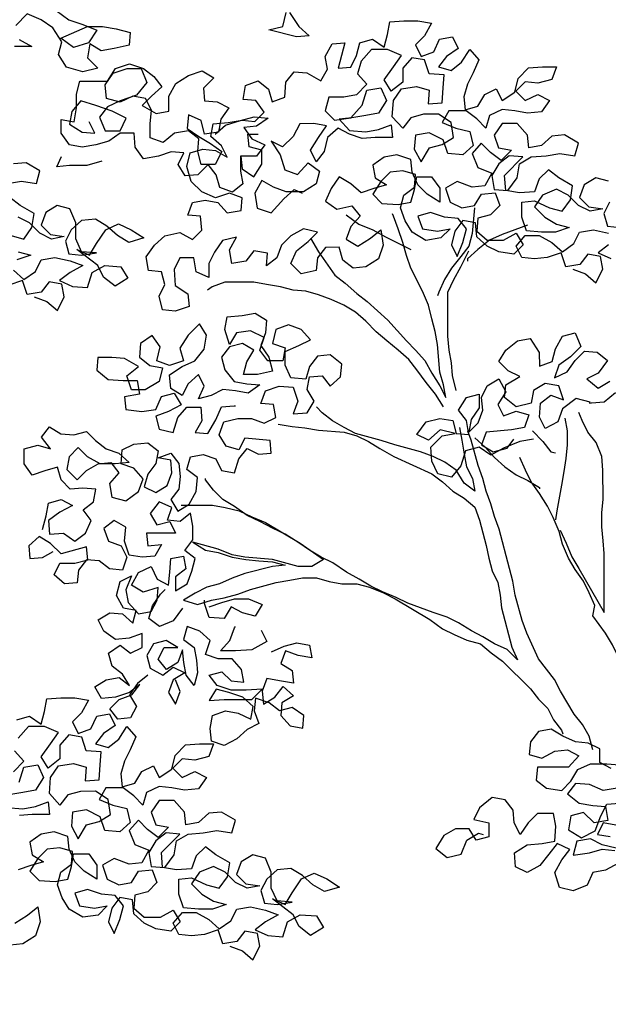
# Model space of a CAD drawing. Header units: centimetres. Extents: x 100159 to 737697, y -50084 to 234864.
# Tile 66 of 165: x 409096 to 409184, y -20940 to -20793. Entities that reach past the tile are written whole.
import ezdxf

# ---------------------------------------------------------------- set-up
doc = ezdxf.new("R2010")
doc.units = ezdxf.units.CM
doc.layers.get('0').update_dxf_attribs({"lineweight": 5})
doc.layers.add('DDL- PAYSAGE', color=63, linetype='Continuous')
doc.layers.add('DDL-HACHURES', color=252, linetype='Continuous', lineweight=13)

# ---------------------------------------------------------------- blocks, each defined once
blk = doc.blocks.new('A$C640D435A')
for points in [[(3038, 4319.9), (3021.5, 4295.2), (3002.9, 4278.7), (3025.6, 4276.6), (3075, 4288.9), (3050.3, 4295.1), (3044.1, 4319.9)], [(3453.9, 4323.6), (3431.3, 4307.2), (3406.6, 4298.9), (3381.8, 4288.7), (3396.2, 4266), (3423, 4257.7), (3445.7, 4274.2), (3398.3, 4294.8), (3371.5, 4294.8), (3346.8, 4290.8), (3322.1, 4284.6), (3324.1, 4261.9), (3350.9, 4255.7), (3373.6, 4251.6), (3394.2, 4263.9), (3398.3, 4239.2), (3379.7, 4220.7), (3406.5, 4214.5), (3435.3, 4222.7), (3449.8, 4245.4), (3443.6, 4268), (3460.1, 4292.7), (3480.7, 4307.1), (3505.4, 4317.4), (3526, 4296.8)], [(3519.8, 4272.1), (3497.1, 4259.7), (3528, 4259.7)], [(2533.4, 3862.9), (2510.7, 3854.7), (2492.2, 3838.2), (2479.8, 3863), (2484, 3885.6), (2506.6, 3889.7), (2521, 3871.2), (2545.7, 3867), (2554, 3891.7), (2578.7, 3883.5), (2601.3, 3881.4), (2624, 3883.4), (2634.3, 3904), (2617.9, 3922.5), (2593.1, 3922.6), (2570.5, 3910.2), (2551.9, 3893.8), (2531.4, 3908.2), (2521.1, 3928.8), (2496.4, 3933), (2469.6, 3926.8)], [(2469.6, 3906.2), (2488.1, 3891.8), (2465.4, 3881.5)], [(2467.6, 3982.4), (2477.9, 3961.8), (2471.7, 3939.2), (2449, 3937.1)], [(2469.7, 4019.5), (2492.3, 4025.6), (2512.9, 4013.3), (2521.1, 3990.6), (2504.6, 3974.1), (2479.9, 3970), (2502.6, 3965.9), (2523.2, 3976.2), (2541.7, 3994.7), (2562.3, 4005), (2587, 3994.7), (2601.4, 3974), (2582.9, 3955.5), (2562.3, 3943.2), (2539.6, 3937), (2564.3, 3928.8), (2589, 3928.8), (2615.8, 3930.8), (2624.1, 3955.5), (2624.1, 3982.3), (2601.4, 3984.3), (2574.7, 3972), (2552, 3965.9), (2537.6, 3986.5), (2533.5, 4011.2), (2558.2, 4025.6), (2576.8, 4040), (2593.2, 4023.5), (2601.5, 4000.8), (2628.2, 3998.7), (2652.9, 4002.8), (2655, 4029.6), (2622.1, 4062.6), (2646.8, 4064.6), (2665.3, 4050.2), (2677.7, 4029.6), (2673.5, 4004.9), (2648.8, 4002.8), (2632.4, 4025.5), (2628.3, 4050.2), (2607.7, 4062.6), (2580.9, 4064.7), (2556.2, 4068.8), (2529.4, 4064.7), (2523.3, 4087.4), (2548, 4101.8), (2570.7, 4099.7), (2589.2, 4083.2), (2611.8, 4079.1), (2613.9, 4101.7), (2632.5, 4122.3), (2659.2, 4122.3), (2673.6, 4101.7), (2665.4, 4079), (2642.7, 4074.9), (2661.2, 4056.4), (2679.8, 4070.8), (2696.3, 4087.2), (2712.7, 4068.7), (2702.4, 4044), (2677.7, 4033.7), (2690, 4011), (2712.7, 4009), (2739.4, 4019.2), (2760, 4006.9), (2751.8, 3982.1), (2731.2, 3971.9), (2708.5, 3976), (2696.2, 3996.6), (2671.5, 3998.7), (2663.2, 3976), (2679.7, 3959.6), (2702.3, 3953.4), (2704.4, 3930.7), (2685.8, 3914.2), (2657, 3914.3), (2634.3, 3926.7), (2622, 3906.1), (2638.4, 3889.6), (2665.2, 3893.7), (2685.8, 3904), (2704.3, 3920.4), (2706.4, 3945.1), (2729.1, 3949.2), (2743.5, 3930.7), (2749.6, 3906), (2739.3, 3885.4), (2729.1, 3910.1), (2722.9, 3934.8), (2737.3, 3953.3), (2762, 3955.4), (2786.8, 3963.6), (2809.4, 3957.4), (2801.2, 3934.7), (2774.4, 3930.6), (2751.7, 3934.8), (2768.2, 3918.3), (2795, 3914.1), (2819.7, 3928.5), (2832.1, 3949.1), (2840.3, 3971.8), (2834.2, 3994.4), (2815.6, 4008.9), (2813.6, 4031.5), (2836.3, 4037.7), (2858.9, 4035.6), (2875.4, 4019.1), (2889.8, 3996.4), (2873.3, 3980), (2844.4, 3977.9), (2821.8, 3982.1), (2815.6, 4004.7), (2811.5, 4027.4), (2784.8, 4027.4), (2770.3, 4006.8), (2770.3, 3982.1), (2793, 3996.5), (2809.5, 4013), (2819.8, 4035.6), (2821.9, 4058.3), (2846.6, 4066.5), (2869.2, 4062.4), (2889.8, 4047.9), (2885.7, 4025.3), (2865.1, 4012.9), (2887.7, 4006.7), (2910.4, 3998.5), (2928.9, 4014.9), (2949.5, 4027.3), (2963.9, 4006.7), (2974.2, 3984), (2953.6, 3969.6), (2926.8, 3975.8), (2912.4, 3957.3), (2928.8, 3938.7), (2937.1, 3916.1), (2916.4, 3903.7), (2893.8, 3918.2), (2875.3, 3932.6), (2871.1, 3905.8), (2879.4, 3881.1), (2902, 3866.7), (2924.6, 3864.6), (2943.2, 3879), (2949.4, 3901.7), (2974.1, 3901.6), (2988.5, 3883.1), (2990.5, 3860.4), (3017.3, 3854.2), (3035.9, 3872.7), (3025.6, 3895.4), (3005, 3911.9), (2988.5, 3928.4), (3013.3, 3934.5), (3035.9, 3922.2), (3052.4, 3905.7), (3060.6, 3883), (3079.1, 3868.6), (3077.1, 3891.2), (3101.8, 3895.3), (3116.2, 3876.8), (3140.9, 3872.6), (3145, 3897.4), (3132.7, 3920), (3157.4, 3913.8), (3171.8, 3893.2), (3182.1, 3872.6), (3182.1, 3847.9), (3204.7, 3858.2), (3208.9, 3882.9), (3233.6, 3882.9), (3243.8, 3862.3), (3241.8, 3833.4), (3219.1, 3819), (3217, 3796.4), (3241.7, 3788.1), (3264.4, 3790.2), (3270.6, 3814.9), (3260.3, 3835.5), (3266.5, 3858.1), (3289.2, 3860.2), (3293.3, 3884.9), (3278.9, 3905.5), (3260.4, 3922), (3233.6, 3928.2), (3210.9, 3915.8), (3194.5, 3932.3), (3196.6, 3957), (3219.2, 3959.1), (3211, 3981.7), (3188.4, 3985.9), (3165.7, 3981.8), (3149.2, 3963.2), (3124.5, 3967.4), (3122.5, 3990), (3145.1, 3998.3), (3169.8, 3990), (3194.5, 4000.3), (3213.1, 4018.8), (3221.4, 4045.6), (3215.2, 4070.3), (3192.6, 4076.5), (3169.9, 4074.4), (3149.3, 4062.1), (3159.6, 4082.7), (3178.2, 4099.1), (3174.1, 4121.8), (3147.3, 4123.9), (3122.6, 4128), (3099.9, 4126), (3083.5, 4142.5), (3097.9, 4163.1), (3120.6, 4165.1), (3116.5, 4189.8), (3093.8, 4198.1), (3075.3, 4183.7), (3069.1, 4161), (3046.4, 4169.3), (3044.4, 4196.1), (3030, 4214.6), (3007.3, 4212.6), (2982.6, 4198.2), (2970.3, 4218.8), (2974.4, 4241.4), (2962.1, 4264.1), (2939.4, 4266.2), (2951.7, 4220.8), (2929.1, 4222.9), (2918.8, 4243.5), (2912.7, 4266.2), (2890, 4272.4), (2869.4, 4258), (2863.2, 4280.7), (2859.2, 4303.3), (2834.4, 4305.4), (2809.7, 4305.4), (2785, 4301.3), (2797.3, 4278.7), (2813.8, 4262.2), (2803.5, 4241.6), (2780.8, 4249.8), (2770.6, 4272.5), (2747.9, 4276.6), (2737.6, 4256.1), (2758.2, 4241.6), (2772.6, 4223.1), (2749.9, 4216.9), (2731.4, 4231.3), (2717, 4254), (2700.5, 4235.5), (2710.8, 4212.8), (2721.1, 4192.2), (2727.2, 4169.6), (2725.1, 4146.9), (2702.5, 4153.1), (2690.2, 4173.7), (2669.6, 4184), (2659.3, 4163.5), (2636.6, 4177.9), (2630.5, 4202.6), (2612, 4221.2), (2587.2, 4223.2), (2562.5, 4223.3), (2570.7, 4200.6), (2595.5, 4194.4), (2618.1, 4196.4), (2634.6, 4180), (2618.1, 4163.5), (2595.4, 4173.8), (2574.8, 4163.5), (2589.2, 4142.9), (2613.9, 4140.8), (2636.6, 4144.9), (2659.2, 4147), (2681.9, 4136.7), (2688.1, 4114), (2704.5, 4130.5), (2723.1, 4144.9), (2754, 4144.8), (2766.3, 4124.2), (2741.6, 4114), (2716.9, 4107.8), (2710.7, 4083.1), (2729.2, 4066.6), (2756, 4068.6), (2764.2, 4093.3), (2789, 4105.7), (2813.7, 4101.5), (2815.7, 4076.8), (2803.3, 4054.2), (2788.9, 4078.9), (2766.3, 4085.1), (2745.7, 4097.5), (2749.8, 4124.2), (2772.5, 4138.6), (2799.3, 4138.6), (2821.9, 4132.4), (2836.3, 4113.9), (2854.9, 4134.4), (2852.8, 4163.3), (2838.4, 4183.9), (2811.7, 4188), (2789, 4181.9), (2791.1, 4157.2), (2766.3, 4159.2), (2764.3, 4186), (2762.3, 4208.7), (2789, 4210.7), (2797.3, 4235.4), (2820, 4239.5), (2836.4, 4221), (2836.4, 4196.2), (2857, 4179.7), (2869.4, 4200.3), (2852.9, 4223), (2838.5, 4243.6), (2863.2, 4253.9), (2892.1, 4253.9), (2910.6, 4233.2), (2916.7, 4210.6), (2900.2, 4192.1), (2918.8, 4173.5), (2941.4, 4169.4), (2968.2, 4169.4), (2974.3, 4144.6), (2957.8, 4128.2), (2929, 4132.3), (2908.4, 4155), (2900.2, 4181.8), (2875.5, 4185.9), (2865.2, 4163.3), (2879.6, 4140.6), (2902.2, 4136.5), (2927, 4132.3), (2949.6, 4130.2), (2931.1, 4109.7), (2902.2, 4107.6), (2879.6, 4111.8), (2856.9, 4120), (2854.8, 4097.4), (2885.7, 4097.3), (2908.4, 4095.3), (2931, 4103.5), (2951.6, 4113.8), (2970.2, 4097.3), (2976.3, 4072.6), (2990.7, 4054), (3001, 4074.6), (2986.6, 4097.3), (2972.2, 4117.9), (2994.9, 4122), (3019.6, 4121.9), (3031.9, 4099.3), (3050.5, 4080.7), (3071.1, 4091), (3054.6, 4066.3), (3046.3, 4039.5), (3023.7, 4031.3), (3005.1, 4051.9), (2984.5, 4037.5), (2990.7, 4014.9), (3013.3, 4000.4), (3044.2, 4000.4), (3066.9, 4008.6), (3087.5, 4021), (3099.8, 3998.3), (3095.7, 3971.5), (3071, 3963.3), (3048.3, 3988.1), (3029.8, 4004.5), (3015.4, 3998.4)], [(3493.1, 3813.5), (3470.4, 3805.3), (3451.9, 3788.9), (3439.5, 3813.6), (3443.7, 3836.2), (3466.3, 3840.3), (3480.7, 3821.8), (3505.4, 3817.6), (3513.7, 3842.3), (3538.4, 3834.1)], [(3530.2, 3860.9), (3511.6, 3844.4), (3491, 3858.8), (3480.8, 3879.4), (3456.1, 3883.6), (3429.3, 3877.4), (3406.6, 3869.2), (3429.3, 3856.8), (3447.8, 3842.4), (3425.1, 3832.1), (3398.3, 3830.1), (3390.1, 3856.9), (3367.5, 3869.3), (3338.7, 3867.2), (3326.3, 3846.6), (3348.9, 3832.2), (3369.5, 3848.7), (3379.8, 3869.2), (3416.9, 3898), (3394.3, 3887.8), (3381.9, 3908.4), (3365.5, 3933.1), (3342.8, 3943.4), (3320.2, 3933.1), (3297.5, 3918.7), (3324.3, 3910.5), (3344.9, 3922.8), (3363.4, 3939.3), (3384, 3951.6), (3408.8, 3949.5), (3427.3, 3933), (3437.6, 3912.4), (3431.4, 3889.8), (3408.7, 3887.8), (3381.9, 3891.9), (3408.7, 3893.9), (3419, 3916.6), (3419, 3945.4), (3429.4, 3970.1), (3452, 3976.3), (3472.6, 3963.9), (3480.8, 3941.2), (3464.3, 3924.8), (3439.6, 3920.7), (3462.3, 3916.5), (3482.9, 3926.8), (3501.4, 3945.3), (3522, 3955.6)], [(3522, 3893.8), (3499.3, 3887.7), (3524, 3879.4)], [(3534.4, 3922.6), (3511.7, 3916.5), (3497.3, 3937.1), (3493.2, 3961.8), (3517.9, 3976.2), (3536.5, 3990.6)], [(3540.6, 4015.3), (3515.9, 4019.5), (3489.1, 4015.4), (3483, 4038), (3507.7, 4052.4), (3530.3, 4050.3)], [(3170.9, 4103), (3152.3, 4119.5), (3125.6, 4127.7), (3100.9, 4133.9), (3076.2, 4131.9), (3096.7, 4117.5), (3119.4, 4115.4), (3105, 4094.8), (3082.3, 4084.5), (3096.7, 4063.9), (3125.5, 4063.9), (3125.5, 4037.1), (3121.4, 4014.5), (3139.9, 4000.1), (3162.5, 4008.3), (3168.7, 4030.9), (3183.2, 4049.4), (3201.7, 4030.9), (3224.3, 4028.8), (3236.7, 4049.4), (3226.4, 4070), (3249.1, 4072), (3271.7, 4063.8), (3298.5, 4059.6), (3312.9, 4080.2), (3315, 4104.9), (3339.7, 4104.9), (3360.3, 4090.5), (3383, 4084.3), (3407.7, 4080.1), (3430.3, 4084.2), (3444.8, 4104.8), (3444.8, 4129.5), (3422.1, 4125.4), (3418, 4150.1), (3418, 4174.8), (3411.9, 4197.5), (3362.5, 4197.6), (3348.1, 4220.2), (3323.4, 4228.5), (3298.6, 4220.3), (3280.1, 4205.9), (3265.7, 4187.3), (3284.2, 4170.9), (3300.6, 4154.4), (3275.9, 4140), (3253.3, 4144.1), (3253.3, 4170.9), (3241, 4193.5), (3218.3, 4208), (3193.6, 4216.2), (3173, 4203.9), (3191.5, 4185.4), (3189.4, 4162.7), (3166.8, 4160.7), (3146.2, 4150.4), (3160.6, 4129.8), (3164.7, 4107.1), (3189.4, 4103), (3195.6, 4127.7), (3218.3, 4138), (3220.3, 4113.2), (3199.7, 4098.9), (3179.1, 4086.5), (3158.5, 4072.1), (3170.8, 4049.5), (3195.5, 4049.4), (3201.7, 4072.1), (3199.7, 4094.7), (3218.2, 4109.1), (3242.9, 4105), (3263.5, 4088.5), (3286.2, 4096.7), (3286.2, 4121.4), (3284.2, 4146.1), (3294.5, 4166.7), (3317.1, 4170.8), (3339.8, 4160.5), (3364.5, 4166.7), (3366.6, 4191.4), (3352.2, 4212), (3327.5, 4220.2), (3302.8, 4220.3), (3292.4, 4195.6), (3311, 4172.9), (3339.8, 4162.6), (3362.4, 4152.2), (3376.8, 4133.7), (3366.5, 4109), (3339.7, 4109), (3329.5, 4131.7), (3354.2, 4144), (3383, 4154.3), (3409.8, 4162.5), (3426.3, 4143.9), (3430.4, 4121.3), (3407.7, 4106.9), (3385, 4104.9), (3395.4, 4125.4)], [(3124.6, 4064.2), (3122.5, 4041.5), (3101.9, 4027.1), (3087.5, 4049.8), (3087.5, 4074.5), (3110.2, 4080.7), (3112.3, 4103.3), (3093.7, 4103.3)], [(3372.6, 4055.4), (3399.4, 4047.2), (3430.3, 4047.2), (3452.9, 4045.1), (3444.7, 4063.6)], [(2708.5, 3971.9), (2712.6, 3926.6), (2718.7, 3903.9), (2733.1, 3885.4), (2749.6, 3864.8), (2761.9, 3844.2), (2772.2, 3821.5), (2774.3, 3815.3)], [(3000.9, 3918.1), (2986.5, 3893.4), (2957.6, 3852.2), (2939, 3837.8), (2918.4, 3819.3), (2899.9, 3804.9), (2862.8, 3772), (2829.8, 3735), (2813.3, 3718.5), (2796.8, 3700), (2784.4, 3677.3), (2770, 3654.7), (2759.7, 3634.1), (2763.8, 3656.8), (2770, 3679.4), (2774.2, 3728.8), (2778.3, 3751.5), (2784.5, 3774.1), (2790.7, 3798.8), (2801, 3823.5), (2821.7, 3864.7), (2829.9, 3887.3), (2836.1, 3910), (2844.4, 3934.7), (2852.7, 3957.3), (2854.7, 3961.5)], [(2937.1, 3959.3), (2914.4, 3942.9), (2889.7, 3932.6), (2867, 3920.3), (2821.7, 3897.6)], [(2613.8, 3941.1), (2659, 3924.6), (2681.7, 3914.3), (2702.3, 3897.8), (2720.8, 3881.3), (2720.8, 3877.1)], [(2741.2, 3646.5), (2747.4, 3673.2), (2749.4, 3695.9), (2753.6, 3718.5), (2755.7, 3743.3), (2755.7, 3821.5), (2745.5, 3844.2), (2733.1, 3866.8), (2718.7, 3895.7)], [(2763.8, 3617.6), (2778.2, 3640.3), (2794.7, 3660.8), (2811.2, 3683.5), (2825.7, 3702), (2844.2, 3718.5), (2864.8, 3734.9), (2883.4, 3751.4), (2901.9, 3769.9), (2920.5, 3786.4), (2941.1, 3798.7), (2963.7, 3809), (2986.4, 3817.2), (3009, 3823.3), (3031.7, 3825.4), (3054.4, 3831.5), (3079.1, 3835.6), (3101.7, 3839.7), (3153.2, 3839.7), (3175.9, 3831.4), (3184.1, 3825.2)], [(3478.2, 3398.7), (3472, 3423.4), (3467.9, 3446.1), (3445.3, 3452.3), (3424.7, 3442), (3447.3, 3429.6), (3467.9, 3415.2), (3465.8, 3390.5), (3441.1, 3392.5), (3420.5, 3378.1), (3402, 3392.6), (3391.7, 3415.2), (3406.1, 3433.8), (3387.6, 3448.2), (3383.5, 3470.8), (3406.2, 3472.9), (3428.8, 3470.8), (3445.3, 3487.3), (3451.5, 3509.9), (3474.2, 3503.7), (3496.8, 3495.5), (3511.2, 3516), (3511.3, 3542.8), (3486.6, 3549), (3463.9, 3542.9), (3480.4, 3563.4), (3466, 3582), (3445.4, 3569.6), (3422.7, 3567.6), (3400.1, 3573.8), (3383.6, 3557.3), (3365.1, 3542.9), (3342.4, 3534.7), (3323.8, 3518.3), (3348.6, 3516.2), (3375.3, 3516.2), (3398, 3528.5), (3414.5, 3545), (3430.9, 3528.5), (3435, 3505.8), (3416.5, 3487.3), (3400, 3503.8), (3379.4, 3516.2), (3356.8, 3518.2), (3342.4, 3499.7), (3358.8, 3481.2), (3354.7, 3456.5), (3330, 3450.3), (3307.3, 3466.8), (3299.1, 3489.5), (3315.6, 3508), (3338.3, 3516.2), (3336.2, 3540.9), (3315.6, 3551.2), (3290.9, 3553.3), (3272.4, 3538.9), (3276.5, 3516.3), (3290.9, 3497.7), (3297, 3475), (3276.4, 3464.8), (3255.9, 3477.1), (3247.6, 3499.8), (3249.7, 3522.5), (3272.4, 3526.6), (3249.7, 3534.8), (3235.3, 3516.3), (3233.2, 3493.6), (3235.3, 3471), (3249.6, 3452.4), (3237.3, 3431.9), (3216.7, 3444.2), (3204.4, 3466.9), (3202.3, 3491.6), (3220.9, 3506), (3214.7, 3528.7), (3192.1, 3532.8), (3169.4, 3524.6), (3159.1, 3504), (3136.4, 3499.9), (3128.2, 3524.6), (3113.8, 3543.2), (3093.2, 3532.9), (3070.6, 3535), (3072.6, 3557.6), (3118, 3561.7), (3128.2, 3541.1), (3150.9, 3547.3), (3163.3, 3567.8), (3155, 3590.5), (3130.3, 3596.7), (3105.6, 3596.7), (3083, 3588.5), (3062.4, 3598.8), (3066.5, 3621.5), (3089.2, 3623.5), (3081, 3646.2), (3056.3, 3654.4), (3031.5, 3652.4), (3023.3, 3627.7), (3031.5, 3605), (3006.8, 3607.1), (2994.4, 3627.7), (3006.8, 3648.3), (3002.7, 3671), (2980.1, 3673), (2965.6, 3654.5), (2947.1, 3671), (2945.1, 3693.7), (2965.7, 3710.1), (2988.3, 3708), (3002.7, 3689.5), (3008.9, 3666.8), (3035.7, 3668.9), (3046, 3691.5), (3046, 3716.2), (3021.3, 3726.5), (3000.7, 3736.9), (3017.2, 3755.4), (3039.9, 3763.6), (3062.5, 3755.3), (3068.7, 3730.6), (3046, 3722.4), (3050.1, 3699.7), (3076.9, 3699.7), (3091.3, 3718.2), (3083.1, 3740.9), (3107.8, 3753.2), (3132.5, 3749.1), (3144.9, 3728.5), (3153.1, 3755.2), (3149, 3777.9), (3122.3, 3780), (3099.6, 3784.1), (3079, 3771.8), (3081.1, 3749.1), (3089.3, 3726.5), (3074.8, 3705.9), (3068.6, 3681.2), (3095.4, 3675), (3120.1, 3675), (3114, 3697.6), (3101.6, 3718.2), (3122.2, 3730.6), (3144.9, 3724.4), (3159.3, 3705.8), (3153.1, 3683.2), (3136.6, 3662.6), (3113.9, 3658.5), (3091.3, 3656.5), (3111.8, 3642), (3134.5, 3646.1), (3157.2, 3648.2), (3177.7, 3637.8), (3200.4, 3631.6), (3190.1, 3654.3), (3200.4, 3674.9), (3218.9, 3658.4), (3229.2, 3637.8), (3249.8, 3650.1), (3251.9, 3674.8), (3229.3, 3689.3), (3206.6, 3699.6), (3190.2, 3720.2), (3186.1, 3744.9), (3198.5, 3765.5), (3219, 3744.9), (3233.4, 3722.2), (3227.2, 3699.6), (3251.9, 3691.3), (3274.6, 3699.5), (3268.4, 3724.3), (3282.9, 3744.8), (3303.4, 3730.4), (3305.5, 3705.7), (3286.9, 3691.3), (3264.3, 3687.2), (3270.4, 3662.5), (3295.1, 3648), (3319.8, 3648), (3328.1, 3672.7), (3307.5, 3689.2), (3332.3, 3703.6), (3354.9, 3705.6), (3379.6, 3705.6), (3381.7, 3683), (3361.1, 3666.5), (3334.3, 3664.5), (3309.6, 3664.5), (3305.4, 3639.8), (3332.2, 3635.6), (3330.1, 3613), (3301.3, 3608.9), (3276.6, 3613), (3266.3, 3635.7), (3243.6, 3641.9), (3231.3, 3621.3), (3253.9, 3608.9), (3276.6, 3600.7), (3270.4, 3578), (3245.6, 3571.9), (3237.4, 3598.7), (3221, 3617.2), (3196.3, 3617.2), (3194.2, 3592.5), (3206.5, 3571.9), (3183.9, 3569.9), (3169.5, 3594.6), (3159.2, 3617.3), (3136.5, 3619.3), (3134.5, 3619.3)], [(2502.3, 3626.1), (2527, 3632.3), (2551.7, 3613.7), (2559.9, 3591), (2582.5, 3578.7), (2592.8, 3599.3), (2590.8, 3624), (2572.3, 3638.4), (2549.6, 3630.2), (2557.9, 3654.9), (2582.6, 3659), (2603.2, 3646.6), (2607.3, 3624), (2634.1, 3617.7), (2654.7, 3634.2), (2652.6, 3656.9), (2627.9, 3671.3), (2648.5, 3681.6), (2665, 3698), (2652.7, 3718.6), (2632.1, 3735.1), (2609.5, 3739.3), (2593, 3714.6), (2592.9, 3689.9), (2570.3, 3698.1), (2564.1, 3720.8), (2551.8, 3743.4), (2529.1, 3749.6), (2518.8, 3724.9), (2537.3, 3706.4), (2557.9, 3692), (2566.1, 3669.3), (2543.5, 3679.6), (2529.1, 3700.2), (2512.6, 3716.7), (2490, 3714.7), (2471.4, 3700.3), (2487.9, 3677.6), (2508.5, 3667.3), (2487.9, 3650.8), (2467.3, 3663.2)], [(2457, 3642.6), (2477.5, 3626.1), (2500.2, 3624), (2504.3, 3624)], [(2603.1, 3560.1), (2627.8, 3556), (2656.6, 3543.6), (2679.3, 3531.2), (2699.9, 3545.6), (2724.6, 3539.4), (2732.8, 3512.6), (2749.3, 3492), (2774, 3498.2), (2784.3, 3520.8), (2786.4, 3545.5), (2765.8, 3566.1), (2743.2, 3570.3), (2769.9, 3576.4), (2790.5, 3557.9), (2811.1, 3568.2), (2794.7, 3590.8), (2770, 3597), (2747.3, 3592.9), (2741.1, 3570.3), (2718.4, 3568.2), (2722.6, 3593), (2737, 3611.5), (2722.6, 3634.1), (2700, 3640.3), (2700, 3615.6), (2714.3, 3595), (2718.4, 3572.4), (2702, 3588.9), (2693.8, 3611.5), (2695.8, 3634.2), (2685.6, 3654.8), (2665, 3667.1), (2652.6, 3644.5), (2667, 3621.8), (2656.7, 3601.3), (2634, 3609.5), (2611.4, 3603.4), (2619.6, 3580.7), (2642.3, 3576.6), (2687.6, 3572.4), (2695.8, 3549.7), (2675.2, 3537.4), (2650.5, 3543.6), (2638.1, 3560.1)], [(2734.9, 3580.6), (2730.8, 3557.9), (2726.6, 3533.2), (2722.5, 3510.6), (2712.2, 3490), (2708.1, 3467.3), (2726.6, 3481.7), (2741, 3504.4), (2761.6, 3518.8), (2782.2, 3529.1), (2804.9, 3537.3), (2850.2, 3549.6), (2874.9, 3557.8), (2920.3, 3570.1), (2940.9, 3580.4), (2961.5, 3592.7), (2980, 3607.1), (2990.3, 3617.4)], [(2555.6, 3397.5), (2545.3, 3374.8), (2535, 3350.1), (2522.6, 3329.5), (2477.2, 3251.3), (2477.3, 3306.9), (2477.3, 3356.4), (2479.4, 3379), (2481.5, 3403.7), (2481.5, 3428.4), (2479.4, 3453.1), (2479.5, 3504.6), (2481.6, 3529.3), (2491.9, 3554), (2506.3, 3572.6), (2516.6, 3593.1), (2522.8, 3607.6)], [(2547.5, 3597.2), (2543.4, 3574.6), (2543.4, 3549.9), (2545.4, 3525.2), (2549.5, 3502.5), (2553.6, 3477.8), (2561.8, 3432.5), (2563.8, 3416)], [(3058.3, 3586.5), (3033.5, 3582.4), (3010.9, 3580.3), (2986.2, 3576.2), (2940.9, 3572.2), (2918.2, 3566), (2897.6, 3555.7), (2877, 3543.4), (2852.3, 3529), (2784.3, 3498.2), (2765.7, 3483.8), (2747.2, 3467.3), (2726.6, 3455), (2708, 3438.5), (2699.8, 3415.9), (2687.4, 3370.6), (2683.2, 3347.9), (2677, 3325.3), (2666.7, 3304.7), (2662.6, 3282), (2660.5, 3259.4), (2654.3, 3236.7), (2648.1, 3212), (2641.9, 3189.4), (2631.6, 3166.8), (2650.1, 3185.3), (2672.8, 3195.5), (2693.4, 3207.9), (2714, 3218.2), (2736.7, 3232.6), (2757.3, 3242.8), (2782, 3251), (2827.3, 3267.5), (2847.9, 3277.8), (2872.6, 3288), (2893.2, 3298.3), (2913.8, 3310.6), (2936.5, 3323), (2961.2, 3339.4), (2981.8, 3349.7), (3002.4, 3362), (3023.1, 3376.4), (3045.7, 3390.8), (3068.4, 3401.1), (3091, 3413.5), (3113.7, 3423.7), (3136.4, 3440.2), (3157, 3452.5), (3173.5, 3469), (3187.9, 3487.5), (3187.9, 3489.6)], [(2497.6, 3006.2), (2503.8, 3030.9), (2516.2, 3051.5), (2530.6, 3070.1), (2555.3, 3111.2), (2565.6, 3131.8), (2594.5, 3168.8), (2615.1, 3214.1), (2623.4, 3236.8), (2635.8, 3282.1), (2639.9, 3306.8), (2652.3, 3352.1), (2658.5, 3376.8), (2664.7, 3399.4), (2673, 3422.1), (2679.2, 3444.7), (2687.5, 3467.4), (2693.7, 3490), (2701.9, 3512.7), (2714.3, 3558), (2720.5, 3574.4)], [(2605.2, 3574.5), (2586.6, 3556), (2572.2, 3537.5), (2564, 3535.4)], [(2708.1, 3562.1), (2689.6, 3545.6), (2673.1, 3527.1), (2654.5, 3510.6), (2633.9, 3496.2), (2613.3, 3486), (2592.7, 3473.6), (2592.7, 3471.6)], [(2446, 2958.9), (2446.1, 3008.3), (2444.1, 3031), (2440, 3055.7), (2435.9, 3078.4), (2435.9, 3127.8), (2442.1, 3152.5), (2462.7, 3193.7), (2475.1, 3214.3), (2497.8, 3245.1), (2493.7, 3263.7), (2504, 3286.3), (2514.3, 3306.9), (2528.8, 3327.5), (2541.1, 3348.1), (2551.5, 3372.8), (2557.7, 3395.4), (2568, 3420.1), (2578.3, 3440.7), (2592.7, 3463.3), (2607.2, 3483.9), (2617.5, 3504.5), (2627.8, 3527.1)], [(3231.1, 3442.2), (3175.5, 3442.2), (3152.8, 3438.1), (3128.1, 3432), (3105.5, 3421.7), (3080.7, 3411.4), (3018.9, 3374.4), (2977.7, 3345.6), (2998.3, 3333.2), (3023, 3333.2), (3068.3, 3345.5), (3117.8, 3349.6), (3140.4, 3353.7), (3165.1, 3364), (3210.5, 3376.3), (3187.8, 3361.9), (3165.1, 3357.8), (3140.4, 3349.6), (3115.7, 3345.5), (3093, 3343.4), (3068.3, 3341.4), (3045.7, 3335.2), (3068.3, 3333.2), (3117.7, 3320.8), (3140.4, 3312.5), (3163, 3302.2), (3185.7, 3296), (3206.3, 3285.7), (3226.8, 3273.3), (3202.1, 3265.1), (3177.4, 3273.3), (3154.8, 3277.5), (3130.1, 3283.7), (3107.4, 3291.9), (3062.1, 3304.3), (3037.4, 3308.5), (3014.8, 3312.6), (2990, 3312.6), (2967.4, 3306.5), (2944.7, 3302.4), (2918, 3302.4), (2895.3, 3296.2), (2870.6, 3286), (2850, 3275.7), (2788.2, 3238.7), (2765.5, 3222.2), (2744.9, 3212), (2722.2, 3201.7), (2697.5, 3195.5), (2679, 3179.1), (2658.4, 3164.7), (2608.9, 3115.3), (2594.4, 3096.8), (2578, 3080.3), (2567.6, 3059.7), (2553.2, 3041.2), (2551.1, 3035)], [(3290.6, 3139.4), (3309.1, 3124.9), (3323.5, 3104.3), (3311.1, 3083.8), (3321.4, 3063.2), (3344, 3061.1), (3358.5, 3079.6), (3342, 3096.1), (3319.3, 3104.3), (3305, 3122.9), (3323.5, 3108.5), (3348.2, 3100.2), (3372.9, 3098.1), (3385.3, 3118.7), (3364.7, 3131.1), (3342, 3135.2), (3323.5, 3120.8), (3335.9, 3141.4), (3354.4, 3155.8), (3360.6, 3178.4), (3340, 3192.9), (3321.5, 3178.5), (3300.9, 3188.8), (3300.9, 3213.5), (3323.6, 3205.2), (3348.3, 3203.2), (3368.9, 3217.6), (3379.2, 3238.1), (3358.6, 3250.5), (3336, 3248.5), (3317.4, 3232), (3311.2, 3254.7), (3333.9, 3258.8), (3346.3, 3281.4), (3340.1, 3306.1), (3319.5, 3316.5), (3329.8, 3291.7), (3325.7, 3269.1), (3307.1, 3248.5), (3284.5, 3252.6), (3274.2, 3273.2), (3272.2, 3295.9), (3298.9, 3287.6), (3319.5, 3300), (3307.2, 3322.6), (3284.5, 3333), (3274.2, 3310.3), (3253.6, 3300), (3251.6, 3322.7), (3249.6, 3347.4), (3226.9, 3351.5), (3222.8, 3328.9), (3241.3, 3314.5), (3241.3, 3289.8), (3220.7, 3302.1), (3212.5, 3324.8), (3206.3, 3347.4), (3224.9, 3361.8), (3210.5, 3380.4), (3210.5, 3405.1), (3214.6, 3427.8), (3233.1, 3413.3), (3255.8, 3415.4), (3247.6, 3438), (3270.2, 3448.3), (3286.7, 3427.7), (3274.3, 3407.1), (3251.7, 3413.3), (3241.4, 3392.7), (3292.8, 3392.7), (3290.8, 3370), (3266.1, 3372.1), (3278.4, 3351.5), (3301, 3349.4), (3323.7, 3353.5), (3332, 3378.2), (3329.9, 3402.9), (3350.5, 3415.3), (3369, 3400.8), (3360.8, 3378.2), (3338.1, 3370), (3327.8, 3349.4), (3336, 3326.7), (3358.7, 3328.8), (3377.2, 3343.2), (3399.9, 3345.2), (3414.3, 3326.7), (3416.3, 3304), (3439, 3301.9), (3457.5, 3318.4), (3447.2, 3339), (3420.5, 3339), (3397.8, 3345.2), (3399.9, 3367.9), (3445.2, 3355.5), (3463.8, 3374), (3484.4, 3386.3), (3502.9, 3369.8), (3500.8, 3347.2), (3478.1, 3349.3), (3459.6, 3359.6)], [(3228.9, 3258.9), (3245.3, 3236.2), (3270, 3225.9), (3288.6, 3240.3), (3282.4, 3262.9), (3268, 3283.6), (3259.8, 3291.8)], [(3181.5, 3261), (3158.9, 3269.2), (3136.2, 3275.4), (3111.5, 3275.5), (3086.8, 3265.2), (3099.1, 3244.6), (3121.8, 3250.7), (3142.4, 3261), (3154.7, 3240.4), (3181.5, 3242.4), (3189.8, 3267.1), (3189.8, 3273.3)], [(3070.2, 3180.8), (3047.6, 3191.1), (3024.9, 3197.3), (3002.3, 3193.2), (2998.1, 3170.5), (3022.9, 3174.6), (3045.5, 3182.8), (3053.7, 3160.2), (3033.1, 3147.8), (3031.1, 3125.2), (3055.8, 3129.3), (3078.4, 3133.4), (3086.6, 3110.7), (3084.6, 3088.1), (3064, 3100.5), (3049.6, 3119), (3031, 3102.5), (3051.6, 3090.2), (3053.7, 3067.5), (3037.2, 3049), (3014.5, 3044.9), (3012.5, 3067.6), (3033.1, 3081.9), (3055.7, 3075.8), (3074.3, 3090.1), (3099, 3098.4), (3101, 3075.7), (3092.8, 3053.1), (3113.4, 3042.7), (3131.9, 3026.3), (3154.5, 3013.9), (3177.2, 3022.1), (3179.3, 3044.7), (3175.2, 3067.4), (3152.5, 3075.7), (3129.9, 3071.6), (3107.2, 3061.3), (3103.1, 3083.9), (3121.6, 3100.4), (3146.4, 3108.6), (3169, 3114.8), (3181.4, 3094.2), (3154.6, 3096.3), (3105.2, 3096.3), (3086.7, 3114.8), (3115.5, 3112.8), (3142.3, 3112.7), (3167, 3121), (3181.4, 3139.5), (3158.8, 3145.7), (3142.3, 3129.2), (3119.6, 3127.2), (3123.8, 3149.8), (3140.2, 3168.3), (3165, 3168.3), (3187.6, 3176.5), (3179.4, 3201.3), (3198, 3217.7), (3220.6, 3225.9), (3226.8, 3203.3), (3208.2, 3188.9), (3204.1, 3166.2), (3202, 3143.6), (3208.2, 3120.9), (3222.6, 3139.4), (3226.7, 3162.1), (3228.8, 3184.7), (3237, 3162.1), (3257.6, 3149.7), (3272, 3168.2), (3261.8, 3188.8), (3237.1, 3188.8), (3257.7, 3201.2), (3280.3, 3195), (3292.6, 3174.4), (3286.4, 3151.7), (3263.8, 3139.4), (3245.3, 3153.8), (3224.7, 3143.6), (3245.2, 3131.2), (3253.5, 3108.5), (3241.1, 3087.9), (3232.9, 3110.6), (3241.1, 3131.2)], [(3088.8, 3219.9), (3078.5, 3199.3), (3105.2, 3184.9), (3134.1, 3182.8), (3160.9, 3182.7), (3144.4, 3201.3), (3136.2, 3224), (3134.1, 3226)], [(3144.6, 2656.8), (3121.9, 2648.6), (3103.4, 2632.1), (3091.1, 2656.9), (3095.2, 2679.5), (3117.9, 2683.6), (3132.3, 2665.1), (3157, 2660.9), (3165.2, 2685.6), (3189.9, 2677.4), (3212.6, 2675.3), (3235.2, 2677.3), (3245.6, 2697.9), (3229.1, 2716.5), (3204.4, 2716.5), (3181.7, 2704.1), (3163.2, 2687.7), (3142.6, 2702.1), (3132.3, 2722.7), (3107.6, 2726.9), (3080.8, 2720.7), (3058.2, 2712.5), (3080.8, 2700.1), (3099.3, 2685.7), (3076.7, 2675.4), (3049.9, 2673.4), (3041.7, 2700.2), (3019, 2712.5), (2990.2, 2710.5), (2977.8, 2689.9), (3000.5, 2675.5), (3021.1, 2691.9), (3031.4, 2712.5), (3068.5, 2741.3), (3045.8, 2731), (3033.5, 2751.6), (3017, 2776.4), (2994.4, 2786.7), (2971.7, 2776.4), (2949.1, 2762), (2975.8, 2753.8), (2996.4, 2766.1), (3015, 2782.6), (3035.6, 2794.9), (3060.3, 2792.8), (3078.8, 2776.3), (3089.1, 2755.7), (3082.9, 2733.1), (3060.2, 2731), (3033.5, 2735.2), (3060.2, 2737.2), (3070.6, 2759.9), (3070.6, 2788.7), (3080.9, 2813.4), (3103.6, 2819.5), (3124.2, 2807.2), (3132.4, 2784.5), (3115.9, 2768), (3091.2, 2764), (3113.8, 2759.8), (3134.4, 2770.1), (3153, 2788.6), (3173.6, 2798.9), (3198.3, 2788.6), (3212.7, 2768), (3194.1, 2749.4), (3173.5, 2737.1), (3150.9, 2730.9), (3175.6, 2722.7), (3200.3, 2722.7), (3227, 2724.7), (3235.3, 2749.4), (3235.3, 2776.2), (3212.7, 2778.3), (3185.9, 2765.9), (3163.2, 2759.8), (3148.8, 2780.4), (3144.7, 2805.1), (3169.5, 2819.5), (3188, 2833.9), (3204.5, 2817.4), (3212.7, 2794.7), (3239.5, 2792.6), (3264.2, 2796.7), (3266.3, 2823.5), (3233.3, 2856.5), (3258.1, 2858.5), (3276.6, 2844.1), (3288.9, 2823.5), (3284.8, 2798.8), (3260.1, 2796.7), (3243.6, 2819.4), (3239.5, 2844.1), (3218.9, 2856.5), (3192.2, 2858.6), (3167.4, 2862.7), (3140.7, 2858.6), (3134.5, 2881.3), (3159.2, 2895.7), (3181.9, 2893.6), (3200.4, 2877.1), (3223.1, 2873), (3225.1, 2895.6), (3243.7, 2916.2), (3270.5, 2916.2), (3284.9, 2895.6), (3276.6, 2872.9), (3253.9, 2868.8), (3272.5, 2850.3), (3291, 2864.7), (3307.5, 2881.1), (3324, 2862.6), (3313.6, 2837.9), (3288.9, 2827.6), (3301.3, 2804.9), (3323.9, 2802.9), (3350.7, 2813.1), (3371.3, 2800.8), (3363, 2776.1), (3342.4, 2765.8), (3319.8, 2769.9), (3307.4, 2790.5), (3282.7, 2792.6), (3274.5, 2770), (3290.9, 2753.5), (3313.6, 2747.3), (3315.6, 2724.6), (3297, 2708.2), (3268.2, 2708.2), (3245.6, 2720.6), (3233.2, 2700), (3249.7, 2683.5), (3276.4, 2687.6), (3297, 2697.9), (3315.6, 2714.3), (3317.7, 2739), (3340.3, 2743.1), (3354.7, 2724.6), (3360.9, 2699.9), (3350.6, 2679.3), (3340.3, 2704), (3334.1, 2728.7), (3348.6, 2747.2), (3373.3, 2749.3), (3398, 2757.5), (3420.6, 2751.3), (3412.4, 2728.6), (3385.6, 2724.6), (3363, 2728.7), (3379.4, 2712.2), (3406.2, 2708.1), (3430.9, 2722.5), (3443.3, 2743), (3451.6, 2765.7), (3445.4, 2788.3), (3426.9, 2802.8), (3424.8, 2825.4), (3447.5, 2831.6), (3470.1, 2829.5), (3486.6, 2813), (3501, 2790.3), (3484.5, 2773.9), (3455.7, 2771.9), (3433, 2776), (3426.9, 2798.7), (3422.8, 2821.3), (3396, 2821.3), (3381.6, 2800.8), (3381.5, 2776), (3404.2, 2790.4), (3420.7, 2806.9), (3431, 2829.5), (3433.1, 2852.2), (3457.8, 2860.4), (3480.5, 2856.3), (3501, 2841.8), (3496.9, 2819.2), (3476.3, 2806.8), (3498.9, 2800.6), (3521.6, 2792.4)], [(3527.7, 2697.7), (3505, 2712.1), (3486.5, 2726.5), (3482.4, 2699.8), (3490.6, 2675), (3513.2, 2660.6), (3535.9, 2658.5)], [(3523.9, 3060.1), (3501.3, 3066.3), (3480.6, 3051.9), (3474.5, 3074.6), (3470.4, 3097.2), (3445.7, 3099.3), (3421, 3099.3), (3396.3, 3095.2), (3408.6, 3072.6), (3425, 3056.1), (3414.7, 3035.5), (3392.1, 3043.8), (3381.8, 3066.4), (3359.2, 3070.6), (3348.8, 3050), (3369.4, 3035.5), (3383.8, 3017), (3361.2, 3010.8), (3342.6, 3025.3), (3328.2, 3047.9), (3311.8, 3029.4), (3322, 3006.7), (3332.3, 2986.1), (3338.5, 2963.5), (3336.4, 2940.8), (3313.7, 2947), (3301.4, 2967.6), (3280.8, 2978), (3270.5, 2957.4), (3247.9, 2971.8), (3241.7, 2996.5), (3223.2, 3015.1), (3198.5, 3017.2), (3173.8, 3017.2), (3182, 2994.5), (3206.7, 2988.3), (3229.3, 2990.4), (3245.8, 2973.9), (3229.3, 2957.4), (3206.7, 2967.7), (3186.1, 2957.4), (3200.5, 2936.8), (3225.2, 2934.8), (3247.8, 2938.9), (3270.5, 2940.9), (3293.1, 2930.6), (3299.3, 2907.9), (3315.8, 2924.4), (3334.3, 2938.8), (3365.2, 2938.7), (3377.6, 2918.1), (3352.8, 2907.9), (3328.1, 2901.7), (3321.9, 2877), (3340.4, 2860.5), (3367.2, 2862.5), (3375.5, 2887.3), (3400.2, 2899.6), (3424.9, 2895.4), (3426.9, 2870.7), (3414.6, 2848.1), (3400.2, 2872.8), (3377.5, 2879), (3356.9, 2891.4), (3361.1, 2918.2), (3383.7, 2932.6), (3410.5, 2932.5), (3433.2, 2926.3), (3447.6, 2907.8), (3466.1, 2928.4), (3464.1, 2957.2), (3449.7, 2977.8), (3422.9, 2981.9), (3400.3, 2975.8), (3402.3, 2951.1), (3377.6, 2953.2), (3375.6, 2979.9), (3373.5, 3002.6), (3400.3, 3004.6), (3408.5, 3029.3), (3431.2, 3033.4), (3447.7, 3014.9), (3447.6, 2990.2), (3468.2, 2973.7), (3480.6, 2994.2), (3464.1, 3016.9), (3449.7, 3037.5), (3474.5, 3047.8), (3503.3, 3047.8), (3521.8, 3027.2)], [(3528, 3004.5), (3511.5, 2986), (3530, 2967.4)], [(3519.7, 2948.9), (3511.5, 2975.7), (3486.8, 2979.8), (3476.4, 2957.2), (3490.8, 2934.5), (3513.5, 2930.4), (3538.2, 2926.2)], [(3542.3, 2903.6), (3513.5, 2901.5), (3490.8, 2905.7), (3468.2, 2913.9), (3466.1, 2891.3), (3497, 2891.3), (3519.6, 2889.2)], [(2464.6, 2973.3), (2485.2, 2983.6), (2485.2, 3008.3), (2505.8, 3018.6), (2528.5, 3020.6), (2551.1, 3030.9), (2571.7, 3043.2), (2594.4, 3039.1), (2608.8, 3020.6), (2610.8, 2997.9), (2588.2, 2991.7), (2565.5, 3004.1), (2542.9, 3006.2), (2522.3, 2995.9), (2540.8, 2975.3), (2596.4, 2975.3), (2598.4, 2952.6), (2579.9, 2938.2), (2553.1, 2934.1), (2536.7, 2950.6), (2524.3, 2971.2), (2501.7, 2981.5), (2472.8, 2981.6), (2450.2, 2979.5)], [(2454.3, 2938.3), (2479, 2934.2), (2503.7, 2944.5), (2528.4, 2946.5), (2542.8, 2927.9), (2522.2, 2911.5), (2497.5, 2907.4), (2474.8, 2905.4), (2470.7, 2880.6), (2495.4, 2876.5), (2513.9, 2895), (2536.6, 2888.8), (2540.7, 2864.1), (2518, 2849.7), (2493.3, 2862.1), (2483.1, 2888.9), (2472.8, 2909.5), (2450.1, 2911.6)], [(2456.3, 2872.4), (2478.9, 2876.5), (2489.2, 2855.9), (2466.5, 2851.8)], [(2456.2, 2831.2), (2480.9, 2837.4), (2501.5, 2847.7), (2526.3, 2843.5), (2532.4, 2818.8), (2503.6, 2823), (2480.9, 2829.2), (2458.3, 2827.1)], [(2452.1, 2804.5), (2474.7, 2792.1), (2497.4, 2788), (2507.7, 2765.3), (2532.4, 2755), (2557.1, 2761.1), (2565.3, 2787.9), (2553, 2810.6), (2538.6, 2829.1), (2561.3, 2839.4), (2575.7, 2820.8), (2592.1, 2800.2), (2614.8, 2787.8), (2635.4, 2798.1), (2637.4, 2822.8), (2614.8, 2837.3), (2588, 2839.4), (2565.4, 2843.5), (2563.4, 2870.3), (2567.5, 2892.9), (2596.3, 2892.9), (2612.8, 2876.4), (2627.2, 2855.8), (2637.5, 2876.4), (2639.6, 2899), (2654, 2917.5), (2676.7, 2921.6), (2699.3, 2903.1), (2709.6, 2882.5), (2682.8, 2876.3), (2682.8, 2851.6), (2705.4, 2845.4), (2717.8, 2866), (2742.5, 2866), (2763.1, 2853.6), (2777.5, 2830.9), (2756.9, 2814.5), (2732.2, 2820.7), (2721.9, 2845.4), (2701.3, 2857.8), (2693.1, 2855.7)]]:
    blk.add_lwpolyline(points)

msp = doc.modelspace()

# ---------------------------------------------------------------- hatches: boundary and pattern name
at = {"layer": 'DDL-HACHURES'}
h = msp.add_hatch(dxfattribs=at)
h.set_pattern_fill('ANSI31', color=256, scale=5, angle=180)
h.set_pattern_definition([(315, (487101.846, -21236.112), (11.2253202, 11.2253202), [])])
edge = h.paths.add_edge_path()
edge.add_line((428241.223, -20411.342), (430732.326, -20411.377))
edge.add_line((430732.326, -20411.377), (430732.469, -20542.781))
edge.add_line((430732.469, -20542.781), (430771.842, -20569.512))
edge.add_line((430771.842, -20569.512), (430771.842, -20447.377))
edge.add_line((430771.842, -20447.377), (431572.594, -20447.377))
edge.add_line((431572.594, -20447.377), (431572.594, -20557.358))
edge.add_line((431572.594, -20557.358), (431592.594, -20570.936))
edge.add_line((431592.594, -20570.936), (431592.594, -20447.377))
edge.add_line((431592.594, -20447.377), (431852.489, -20447.377))
edge.add_line((431852.489, -20447.377), (431852.489, -20557.286))
edge.add_line((431852.489, -20557.286), (431872.594, -20570.512))
edge.add_line((431872.594, -20570.512), (431872.594, -20447.377))
edge.add_line((431872.594, -20447.377), (432672.944, -20447.377))
edge.add_line((432672.944, -20447.377), (432672.944, -20556.215))
edge.add_line((432672.944, -20556.215), (432712.53, -20583.09))
edge.add_line((432712.53, -20583.09), (432712.53, -20413.377))
edge.add_line((432712.53, -20413.377), (432730.53, -20413.377))
edge.add_line((432730.53, -20413.377), (432730.53, -20431.377))
edge.add_line((432730.53, -20431.377), (432952.464, -20432.308))
edge.add_line((432952.464, -20432.308), (432952.464, -20471.377))
edge.add_line((432952.464, -20471.377), (432972.464, -20471.377))
edge.add_line((432972.464, -20471.377), (432972.464, -20431.377))
edge.add_line((432972.464, -20431.377), (433251.467, -20430.076))
edge.add_line((433251.467, -20430.076), (433251.467, -20605.165))
edge.add_line((433251.467, -20605.165), (433271.467, -20596.83))
edge.add_line((433271.467, -20596.83), (433271.467, -20431.377))
edge.add_line((433271.467, -20431.377), (433772.53, -20431.377))
edge.add_line((433772.53, -20431.377), (433772.53, -20596.83))
edge.add_line((433772.53, -20596.83), (433792.53, -20603.864))
edge.add_line((433792.53, -20603.864), (433792.53, -20431.377))
edge.add_line((433792.53, -20431.377), (433812.532, -20431.377))
edge.add_line((433812.532, -20431.377), (433812.532, -20471.377))
edge.add_line((433812.532, -20471.377), (433832.532, -20471.377))
edge.add_line((433832.532, -20471.377), (433832.532, -20411.377))
edge.add_line((433832.532, -20411.377), (434044.531, -20411.377))
edge.add_line((434044.531, -20411.377), (434044.531, -20426.377))
edge.add_line((434044.531, -20426.377), (435404.807, -20480.764))
edge.add_line((435404.807, -20480.764), (435404.807, -20469.769))
edge.add_line((435404.807, -20469.769), (435547.248, -20477.825))
edge.add_line((435547.248, -20477.825), (435546.926, -20489.675))
edge.add_line((435546.926, -20489.675), (437193.368, -20551.115))
edge.add_line((437193.368, -20551.115), (437732.1, -20616.411))
edge.add_line((437732.1, -20616.411), (437732.1, -20631.411))
edge.add_line((437732.1, -20631.411), (438339.416, -20630.913))
edge.add_line((438339.416, -20630.913), (438339.416, -20615.913))
edge.add_line((438339.416, -20615.913), (438805.023, -20610.193))
edge.add_line((438805.023, -20610.193), (438811.747, -21068.427))
edge.add_line((438811.747, -21068.427), (421995.953, -21014.17))
edge.add_line((421995.953, -21014.17), (423667.654, -20634.342))
edge.add_arc((423727.96, -20641.842), 60.77, 172.91073, 187.08927)
edge.add_arc((424337.298, -76079283.802), 76058634.463, 89.99949554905, 90.00050445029, ccw=False)
edge.add_line((425006.944, -20649.342), (425006.944, -20612.039))
edge.add_line((425006.944, -20612.039), (425953.543, -20512.039))
edge.add_line((425953.543, -20512.039), (428241.223, -20411.342))

# ---------------------------------------------------------------- block references
at = {"layer": 'DDL- PAYSAGE', "xscale": -0.08385666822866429, "yscale": 0.08385666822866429, "zscale": 0.08385666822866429}
msp.add_blockref('A$C640D435A', (409390.713, -21153.982), dxfattribs=at)

doc.saveas('drawing.dxf')
